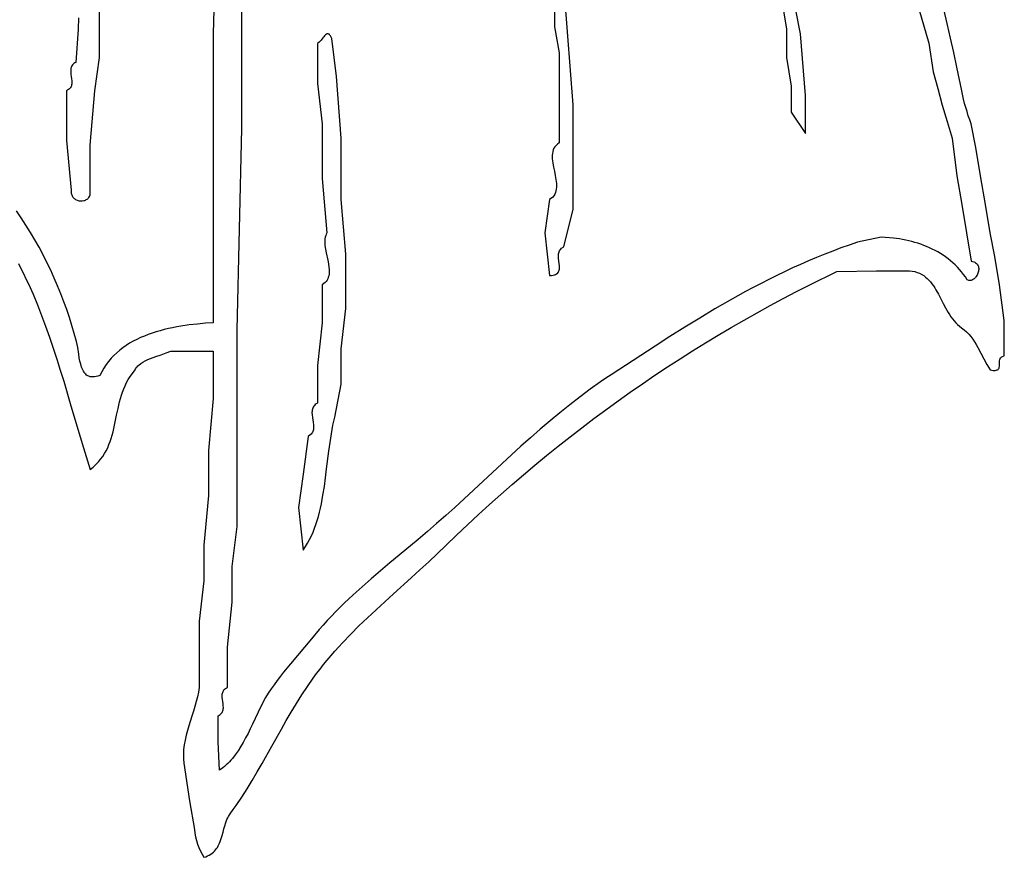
# Model space of a CAD drawing. Extents: x -38.8 to 24, y -17.1 to 3.4.
# Tile 17 of 29: x -32.8 to -30.8, y -2.9 to -1.1. Entities that reach past the tile are written whole.
import ezdxf

# ---------------------------------------------------------------- set-up
doc = ezdxf.new("R2010")
doc.units = 0

msp = doc.modelspace()

# ---------------------------------------------------------------- linework, layer by layer
at = {"color": 7, "linetype": 'CONTINUOUS'}
for p, q in [((-32.416435, -0.788553), (-32.426435, -1.168553)), ((-32.366435, -1.368553), (-32.366435, -1.003553)), ((-32.666435, -1.148553), (-32.666435, -1.078553)), ((-31.666435, -1.318553), (-31.686435, -1.068553)), ((-31.706435, -1.098553), (-31.706435, -1.153553)), ((-31.226435, -1.098553), (-31.216435, -1.158553)), ((-31.186435, -1.168553), (-31.196435, -1.118553)), ((-30.936951, -1.115451), (-30.915897, -1.188392)), ((-30.876988, -1.14683), (-30.884351, -1.11643)), ((-32.711262, -1.134301), (-32.711458, -1.15847)), ((-32.711458, -1.15847), (-32.716435, -1.228553)), ((-32.666435, -1.218553), (-32.666435, -1.148553)), ((-31.706435, -1.153553), (-31.696435, -1.208553)), ((-31.216435, -1.158553), (-31.216435, -1.218553)), ((-30.86988, -1.177318), (-30.876988, -1.14683)), ((-32.426435, -1.168553), (-32.426435, -1.473553)), ((-32.20081, -1.184107), (-32.202685, -1.186073)), ((-32.198935, -1.181834), (-32.20081, -1.184107)), ((-32.195185, -1.176893), (-32.198935, -1.181834)), ((-32.19331, -1.174488), (-32.195185, -1.176893)), ((-32.191435, -1.172303), (-32.19331, -1.174488)), ((-32.18956, -1.17047), (-32.191435, -1.172303)), ((-32.187685, -1.169119), (-32.18956, -1.17047)), ((-32.186747, -1.168667), (-32.187685, -1.169119)), ((-32.18581, -1.168385), (-32.186747, -1.168667)), ((-32.184872, -1.168289), (-32.18581, -1.168385)), ((-32.183935, -1.168397), (-32.184872, -1.168289)), ((-32.182997, -1.168724), (-32.183935, -1.168397)), ((-32.18206, -1.169288), (-32.182997, -1.168724)), ((-32.181122, -1.170104), (-32.18206, -1.169288)), ((-32.180185, -1.17119), (-32.181122, -1.170104)), ((-32.179247, -1.172561), (-32.180185, -1.17119)), ((-32.17831, -1.174234), (-32.179247, -1.172561)), ((-32.176435, -1.178553), (-32.17831, -1.174234)), ((-32.166435, -1.258553), (-32.176435, -1.178553)), ((-32.176435, -1.178553), (-32.176435, -1.178553)), ((-31.176435, -1.298553), (-31.186435, -1.168553)), ((-30.863029, -1.207893), (-30.86988, -1.177318)), ((-32.202685, -1.186073), (-32.206435, -1.188553)), ((-32.206435, -1.188553), (-32.206435, -1.273553)), ((-30.915897, -1.188392), (-30.906435, -1.248553)), ((-32.676435, -1.288553), (-32.666435, -1.218553)), ((-31.696435, -1.208553), (-31.696435, -1.303553)), ((-31.216435, -1.218553), (-31.206435, -1.278553)), ((-30.856435, -1.238553), (-30.863029, -1.207893)), ((-32.727446, -1.243197), (-32.727591, -1.245271)), ((-32.727591, -1.245271), (-32.727503, -1.249575)), ((-32.727144, -1.241188), (-32.727446, -1.243197)), ((-32.726664, -1.239253), (-32.727144, -1.241188)), ((-32.725983, -1.237401), (-32.726664, -1.239253)), ((-32.725079, -1.235642), (-32.725983, -1.237401)), ((-32.72393, -1.233984), (-32.725079, -1.235642)), ((-32.722514, -1.232437), (-32.72393, -1.233984)), ((-32.720807, -1.23101), (-32.722514, -1.232437)), ((-32.718788, -1.229712), (-32.720807, -1.23101)), ((-32.716435, -1.228553), (-32.718788, -1.229712)), ((-30.846435, -1.288553), (-30.856435, -1.238553)), ((-32.727503, -1.249575), (-32.727058, -1.254027)), ((-32.727058, -1.254027), (-32.726435, -1.258553)), ((-32.726435, -1.258553), (-32.725812, -1.263079)), ((-32.725812, -1.263079), (-32.725367, -1.267531)), ((-32.725367, -1.267531), (-32.725279, -1.271835)), ((-32.156435, -1.388553), (-32.166435, -1.258553)), ((-30.906435, -1.248553), (-30.897022, -1.283716)), ((-32.732063, -1.286096), (-32.736435, -1.288553)), ((-32.736435, -1.288553), (-32.736435, -1.393553)), ((-32.730356, -1.284669), (-32.732063, -1.286096)), ((-32.72894, -1.283122), (-32.730356, -1.284669)), ((-32.727791, -1.281464), (-32.72894, -1.283122)), ((-32.726887, -1.279705), (-32.727791, -1.281464)), ((-32.726206, -1.277853), (-32.726887, -1.279705)), ((-32.725726, -1.275918), (-32.726206, -1.277853)), ((-32.725424, -1.273909), (-32.725726, -1.275918)), ((-32.725279, -1.271835), (-32.725424, -1.273909)), ((-32.686435, -1.403553), (-32.676435, -1.288553)), ((-32.206435, -1.273553), (-32.196435, -1.358553)), ((-31.206435, -1.278553), (-31.206435, -1.333553)), ((-30.897022, -1.283716), (-30.887321, -1.318813)), ((-30.842447, -1.306327), (-30.846435, -1.288553)), ((-31.696435, -1.303553), (-31.696435, -1.398553)), ((-31.176435, -1.378553), (-31.176435, -1.298553)), ((-30.840198, -1.315154), (-30.842447, -1.306327)), ((-31.666435, -1.538553), (-31.666435, -1.318553)), ((-30.887321, -1.318813), (-30.877222, -1.353794)), ((-30.83778, -1.323935), (-30.840198, -1.315154)), ((-30.835193, -1.332669), (-30.83778, -1.323935)), ((-31.206435, -1.333553), (-31.176435, -1.378553)), ((-30.83244, -1.341352), (-30.835193, -1.332669)), ((-30.82952, -1.349981), (-30.83244, -1.341352)), ((-30.826435, -1.358553), (-30.82952, -1.349981)), ((-32.376435, -1.793553), (-32.366435, -1.368553)), ((-32.196435, -1.358553), (-32.196435, -1.473553)), ((-30.877222, -1.353794), (-30.866612, -1.388609)), ((-30.816435, -1.408553), (-30.826435, -1.358553)), ((-32.156435, -1.518553), (-32.156435, -1.388553)), ((-30.866612, -1.388609), (-30.856435, -1.468553)), ((-32.736435, -1.393553), (-32.726435, -1.498553)), ((-32.686435, -1.508553), (-32.686435, -1.403553)), ((-31.7088, -1.413475), (-31.709892, -1.417032)), ((-31.707298, -1.410089), (-31.7088, -1.413475)), ((-31.705348, -1.406888), (-31.707298, -1.410089)), ((-31.702912, -1.403888), (-31.705348, -1.406888)), ((-31.699953, -1.401104), (-31.702912, -1.403888)), ((-31.696435, -1.398553), (-31.699953, -1.401104)), ((-30.806435, -1.468553), (-30.816435, -1.408553)), ((-31.710993, -1.424594), (-31.711076, -1.428568)), ((-31.711076, -1.428568), (-31.710899, -1.432651)), ((-31.71061, -1.420744), (-31.710993, -1.424594)), ((-31.710899, -1.432651), (-31.710497, -1.436826)), ((-31.709892, -1.417032), (-31.71061, -1.420744)), ((-31.710497, -1.436826), (-31.709909, -1.441079)), ((-31.709909, -1.441079), (-31.708321, -1.449754)), ((-31.708321, -1.449754), (-31.706435, -1.458553)), ((-32.426435, -1.473553), (-32.426435, -1.778553)), ((-32.196435, -1.473553), (-32.186435, -1.588553)), ((-31.706435, -1.458553), (-31.704549, -1.467352)), ((-31.704549, -1.467352), (-31.702961, -1.476027)), ((-30.856435, -1.468553), (-30.846435, -1.528553)), ((-30.796435, -1.528553), (-30.806435, -1.468553)), ((-31.70226, -1.496362), (-31.702978, -1.500074)), ((-31.702961, -1.476027), (-31.702373, -1.48028)), ((-31.702373, -1.48028), (-31.701971, -1.484455)), ((-31.701877, -1.492512), (-31.70226, -1.496362)), ((-31.701971, -1.484455), (-31.701794, -1.488538)), ((-31.701794, -1.488538), (-31.701877, -1.492512)), ((-32.726663, -1.500803), (-32.726667, -1.502946)), ((-32.726667, -1.502946), (-32.726462, -1.50498)), ((-32.726435, -1.498553), (-32.726663, -1.500803)), ((-32.726462, -1.50498), (-32.726058, -1.506904)), ((-32.726058, -1.506904), (-32.72547, -1.508715)), ((-32.72547, -1.508715), (-32.724711, -1.510413)), ((-32.724711, -1.510413), (-32.723791, -1.511994)), ((-32.723791, -1.511994), (-32.722726, -1.513458)), ((-32.722726, -1.513458), (-32.721527, -1.514802)), ((-32.721527, -1.514802), (-32.720207, -1.516025)), ((-32.720207, -1.516025), (-32.718779, -1.517125)), ((-32.718779, -1.517125), (-32.717255, -1.518099)), ((-32.693069, -1.517605), (-32.691648, -1.516487)), ((-32.691648, -1.516487), (-32.690336, -1.515216)), ((-32.690336, -1.515216), (-32.689146, -1.513788)), ((-32.689146, -1.513788), (-32.688091, -1.512203)), ((-32.688091, -1.512203), (-32.686435, -1.508553)), ((-31.709958, -1.513218), (-31.716435, -1.518553)), ((-31.707522, -1.510218), (-31.709958, -1.513218)), ((-31.705572, -1.507017), (-31.707522, -1.510218)), ((-31.70407, -1.503631), (-31.705572, -1.507017)), ((-31.702978, -1.500074), (-31.70407, -1.503631)), ((-32.717255, -1.518099), (-32.713973, -1.519666)), ((-32.713973, -1.519666), (-32.710463, -1.520712)), ((-32.710463, -1.520712), (-32.706827, -1.521221)), ((-32.706827, -1.521221), (-32.703168, -1.521179)), ((-32.703168, -1.521179), (-32.699587, -1.520572)), ((-32.699587, -1.520572), (-32.697858, -1.520052)), ((-32.697858, -1.520052), (-32.696186, -1.519386)), ((-32.696186, -1.519386), (-32.694586, -1.518571)), ((-32.694586, -1.518571), (-32.693069, -1.517605)), ((-32.146435, -1.633553), (-32.156435, -1.518553)), ((-31.716435, -1.518553), (-31.726435, -1.588553)), ((-30.846435, -1.528553), (-30.836435, -1.588553)), ((-30.786435, -1.588553), (-30.796435, -1.528553)), ((-32.832026, -1.557299), (-32.842287, -1.542475)), ((-32.822103, -1.572397), (-32.832026, -1.557299)), ((-31.686435, -1.618553), (-31.666435, -1.538553)), ((-32.812521, -1.587749), (-32.822103, -1.572397)), ((-32.803281, -1.603335), (-32.812521, -1.587749)), ((-32.190062, -1.597751), (-32.190656, -1.601072)), ((-32.189178, -1.594551), (-32.190062, -1.597751)), ((-32.187978, -1.591481), (-32.189178, -1.594551)), ((-32.186435, -1.588553), (-32.187978, -1.591481)), ((-31.726435, -1.588553), (-31.716435, -1.678553)), ((-31.016399, -1.59755), (-31.066435, -1.608553)), ((-30.990591, -1.599575), (-31.016399, -1.59755)), ((-30.977612, -1.601439), (-30.990591, -1.599575)), ((-30.836435, -1.588553), (-30.826435, -1.648553)), ((-30.776435, -1.638553), (-30.786435, -1.588553)), ((-32.794385, -1.619136), (-32.803281, -1.603335)), ((-32.785836, -1.635131), (-32.794385, -1.619136)), ((-32.190987, -1.604502), (-32.191081, -1.60803)), ((-32.191081, -1.60803), (-32.190964, -1.611646)), ((-32.190656, -1.601072), (-32.190987, -1.604502)), ((-32.190964, -1.611646), (-32.190663, -1.615337)), ((-32.190663, -1.615337), (-32.189611, -1.622907)), ((-31.693, -1.622916), (-31.691192, -1.62128)), ((-31.691192, -1.62128), (-31.686435, -1.618553)), ((-31.101259, -1.620584), (-31.118528, -1.627011)), ((-31.083896, -1.614428), (-31.101259, -1.620584)), ((-31.066435, -1.608553), (-31.083896, -1.614428)), ((-30.971131, -1.602593), (-30.977612, -1.601439)), ((-30.964666, -1.603899), (-30.971131, -1.602593)), ((-30.958225, -1.60536), (-30.964666, -1.603899)), ((-30.951816, -1.606977), (-30.958225, -1.60536)), ((-30.945448, -1.608754), (-30.951816, -1.606977)), ((-30.939127, -1.610693), (-30.945448, -1.608754)), ((-30.932861, -1.612797), (-30.939127, -1.610693)), ((-30.92666, -1.615069), (-30.932861, -1.612797)), ((-30.920529, -1.61751), (-30.92666, -1.615069)), ((-30.914479, -1.620125), (-30.920529, -1.61751)), ((-30.908515, -1.622914), (-30.914479, -1.620125)), ((-32.777637, -1.651301), (-32.785836, -1.635131)), ((-32.189611, -1.622907), (-32.188137, -1.630651)), ((-32.188137, -1.630651), (-32.184762, -1.646317)), ((-32.146435, -1.748553), (-32.146435, -1.633553)), ((-31.697763, -1.638038), (-31.697723, -1.635592)), ((-31.697466, -1.643078), (-31.697763, -1.638038)), ((-31.697723, -1.635592), (-31.697519, -1.633215)), ((-31.697519, -1.633215), (-31.69712, -1.630924)), ((-31.69712, -1.630924), (-31.696499, -1.628733)), ((-31.696499, -1.628733), (-31.695624, -1.626658)), ((-31.695624, -1.626658), (-31.694468, -1.624714)), ((-31.694468, -1.624714), (-31.693, -1.622916)), ((-31.152788, -1.640643), (-31.169783, -1.647827)), ((-31.135704, -1.633701), (-31.152788, -1.640643)), ((-31.118528, -1.627011), (-31.135704, -1.633701)), ((-30.902646, -1.625882), (-30.908515, -1.622914)), ((-30.896881, -1.62903), (-30.902646, -1.625882)), ((-30.891226, -1.632362), (-30.896881, -1.62903)), ((-30.88569, -1.63588), (-30.891226, -1.632362)), ((-30.880281, -1.639586), (-30.88569, -1.63588)), ((-30.875006, -1.643484), (-30.880281, -1.639586)), ((-30.766435, -1.698553), (-30.776435, -1.638553)), ((-32.837976, -1.653596), (-32.832496, -1.66414)), ((-32.769788, -1.667627), (-32.777637, -1.651301)), ((-32.184762, -1.646317), (-32.183282, -1.654064)), ((-32.183282, -1.654064), (-32.182221, -1.661637)), ((-32.182221, -1.661637), (-32.181913, -1.665332)), ((-31.696189, -1.653324), (-31.697466, -1.643078)), ((-31.695679, -1.658284), (-31.696189, -1.653324)), ((-31.695736, -1.665178), (-31.695568, -1.662973)), ((-31.695568, -1.662973), (-31.695679, -1.658284)), ((-31.203513, -1.662886), (-31.220251, -1.670741)), ((-31.186691, -1.655245), (-31.203513, -1.662886)), ((-31.169783, -1.647827), (-31.186691, -1.655245)), ((-30.869874, -1.647575), (-30.875006, -1.643484)), ((-30.864892, -1.651863), (-30.869874, -1.647575)), ((-30.860068, -1.656349), (-30.864892, -1.651863)), ((-30.85541, -1.661038), (-30.860068, -1.656349)), ((-30.850926, -1.665931), (-30.85541, -1.661038)), ((-30.826435, -1.648553), (-30.823597, -1.649104)), ((-30.823597, -1.649104), (-30.821072, -1.649875)), ((-30.821072, -1.649875), (-30.818848, -1.65085)), ((-30.818848, -1.65085), (-30.816913, -1.652011)), ((-30.816913, -1.652011), (-30.815257, -1.653339)), ((-30.815257, -1.653339), (-30.813868, -1.654817)), ((-30.813868, -1.654817), (-30.812735, -1.656427)), ((-30.812735, -1.656427), (-30.811847, -1.658152)), ((-30.811847, -1.658152), (-30.811193, -1.659973)), ((-30.811193, -1.659973), (-30.810762, -1.661872)), ((-30.810762, -1.661872), (-30.810541, -1.663833)), ((-32.832496, -1.66414), (-32.827158, -1.674785)), ((-32.827158, -1.674785), (-32.821955, -1.685525)), ((-32.762293, -1.684087), (-32.769788, -1.667627)), ((-32.183656, -1.682445), (-32.184844, -1.685519)), ((-32.182782, -1.67924), (-32.183656, -1.682445)), ((-32.182198, -1.675915), (-32.182782, -1.67924)), ((-32.181875, -1.672481), (-32.182198, -1.675915)), ((-32.181913, -1.665332), (-32.18179, -1.66895)), ((-32.18179, -1.66895), (-32.181875, -1.672481)), ((-31.716435, -1.678553), (-31.712586, -1.678441)), ((-31.712586, -1.678441), (-31.709219, -1.678063)), ((-31.709219, -1.678063), (-31.706304, -1.677433)), ((-31.706304, -1.677433), (-31.703812, -1.676567)), ((-31.703812, -1.676567), (-31.701713, -1.67548)), ((-31.701713, -1.67548), (-31.699978, -1.674188)), ((-31.699978, -1.674188), (-31.698578, -1.672705)), ((-31.698578, -1.672705), (-31.697483, -1.671047)), ((-31.697483, -1.671047), (-31.696664, -1.66923)), ((-31.696664, -1.66923), (-31.696091, -1.667268)), ((-31.696091, -1.667268), (-31.695736, -1.665178)), ((-31.236908, -1.6788), (-31.253485, -1.687055)), ((-31.220251, -1.670741), (-31.236908, -1.6788)), ((-31.166962, -1.69818), (-31.110315, -1.670418)), ((-31.110315, -1.670418), (-31.026435, -1.668553)), ((-31.026435, -1.668553), (-30.956435, -1.668553)), ((-30.956435, -1.668553), (-30.950633, -1.669332)), ((-30.950633, -1.669332), (-30.945196, -1.670526)), ((-30.945196, -1.670526), (-30.940104, -1.672111)), ((-30.940104, -1.672111), (-30.935335, -1.674066)), ((-30.935335, -1.674066), (-30.930867, -1.676368)), ((-30.930867, -1.676368), (-30.926681, -1.678996)), ((-30.926681, -1.678996), (-30.922753, -1.681927)), ((-30.922753, -1.681927), (-30.919064, -1.68514)), ((-30.846624, -1.671031), (-30.850926, -1.665931)), ((-30.842512, -1.676341), (-30.846624, -1.671031)), ((-30.838597, -1.681863), (-30.842512, -1.676341)), ((-30.834888, -1.687599), (-30.838597, -1.681863)), ((-30.817496, -1.682882), (-30.818861, -1.68434)), ((-30.816219, -1.681289), (-30.817496, -1.682882)), ((-30.813975, -1.677772), (-30.816219, -1.681289)), ((-30.812218, -1.673929), (-30.813975, -1.677772)), ((-30.811549, -1.67193), (-30.812218, -1.673929)), ((-30.811036, -1.669903), (-30.811549, -1.67193)), ((-30.81069, -1.667866), (-30.811036, -1.669903)), ((-30.810521, -1.665837), (-30.81069, -1.667866)), ((-30.810541, -1.663833), (-30.810521, -1.665837)), ((-32.821955, -1.685525), (-32.816884, -1.696357)), ((-32.816884, -1.696357), (-32.807114, -1.718277)), ((-32.755152, -1.700663), (-32.762293, -1.684087)), ((-32.74837, -1.717334), (-32.755152, -1.700663)), ((-32.190564, -1.693851), (-32.196435, -1.698553)), ((-32.196435, -1.698553), (-32.196435, -1.778553)), ((-32.188272, -1.691233), (-32.190564, -1.693851)), ((-32.186375, -1.688452), (-32.188272, -1.691233)), ((-32.184844, -1.685519), (-32.186375, -1.688452)), ((-31.286407, -1.704109), (-31.302756, -1.71289)), ((-31.269984, -1.695494), (-31.286407, -1.704109)), ((-31.253485, -1.687055), (-31.269984, -1.695494)), ((-31.19507, -1.712517), (-31.166962, -1.69818)), ((-30.919064, -1.68514), (-30.915593, -1.688611)), ((-30.915593, -1.688611), (-30.912316, -1.69232)), ((-30.912316, -1.69232), (-30.909215, -1.696243)), ((-30.909215, -1.696243), (-30.906267, -1.70036)), ((-30.906267, -1.70036), (-30.903451, -1.704647)), ((-30.831606, -1.68902), (-30.834888, -1.687599)), ((-30.829939, -1.68928), (-30.831606, -1.68902)), ((-30.828272, -1.689263), (-30.829939, -1.68928)), ((-30.826614, -1.688986), (-30.828272, -1.689263)), ((-30.824977, -1.688469), (-30.826614, -1.688986)), ((-30.823372, -1.687727), (-30.824977, -1.688469)), ((-30.82181, -1.68678), (-30.823372, -1.687727)), ((-30.820303, -1.685645), (-30.82181, -1.68678)), ((-30.818861, -1.68434), (-30.820303, -1.685645)), ((-30.756435, -1.773553), (-30.766435, -1.698553)), ((-32.807114, -1.718277), (-32.797808, -1.74051)), ((-32.741946, -1.734081), (-32.74837, -1.717334)), ((-31.319033, -1.721828), (-31.33524, -1.730912)), ((-31.302756, -1.71289), (-31.319033, -1.721828)), ((-31.223031, -1.727153), (-31.19507, -1.712517)), ((-30.903451, -1.704647), (-30.900746, -1.709082)), ((-30.900746, -1.709082), (-30.895584, -1.718311)), ((-30.895584, -1.718311), (-30.890611, -1.727869)), ((-32.797808, -1.74051), (-32.788927, -1.763023)), ((-32.735885, -1.750883), (-32.741946, -1.734081)), ((-31.33524, -1.730912), (-31.367449, -1.749483)), ((-31.278501, -1.757317), (-31.250842, -1.742088)), ((-31.250842, -1.742088), (-31.223031, -1.727153)), ((-30.890611, -1.727869), (-30.885658, -1.737579)), ((-30.885658, -1.737579), (-30.880555, -1.747264)), ((-32.788927, -1.763023), (-32.780429, -1.785781)), ((-32.730187, -1.767722), (-32.735885, -1.750883)), ((-32.156435, -1.833553), (-32.146435, -1.748553)), ((-31.367449, -1.749483), (-31.3994, -1.768526)), ((-31.306005, -1.77284), (-31.278501, -1.757317)), ((-30.880555, -1.747264), (-30.875131, -1.756747)), ((-30.875131, -1.756747), (-30.872247, -1.761358)), ((-30.872247, -1.761358), (-30.869219, -1.765853)), ((-30.869219, -1.765853), (-30.866026, -1.770208)), ((-32.780429, -1.785781), (-32.772275, -1.80875)), ((-32.724856, -1.784577), (-32.730187, -1.767722)), ((-32.719892, -1.801428), (-32.724856, -1.784577)), ((-32.503729, -1.787376), (-32.512503, -1.789075)), ((-32.494944, -1.785847), (-32.503729, -1.787376)), ((-32.477413, -1.783261), (-32.494944, -1.785847)), ((-32.460055, -1.781236), (-32.477413, -1.783261)), ((-32.443014, -1.779693), (-32.460055, -1.781236)), ((-32.426435, -1.778553), (-32.443014, -1.779693)), ((-32.196435, -1.778553), (-32.206435, -1.868553)), ((-31.3994, -1.768526), (-31.431108, -1.787965)), ((-31.333351, -1.788654), (-31.306005, -1.77284)), ((-30.866026, -1.770208), (-30.862647, -1.774402)), ((-30.862647, -1.774402), (-30.85906, -1.778414)), ((-30.85906, -1.778414), (-30.855246, -1.78222)), ((-30.855246, -1.78222), (-30.846846, -1.789129)), ((-30.756435, -1.848553), (-30.756435, -1.773553)), ((-32.715299, -1.818255), (-32.719892, -1.801428)), ((-32.57208, -1.806575), (-32.580111, -1.809995)), ((-32.563892, -1.803405), (-32.57208, -1.806575)), ((-32.555567, -1.800474), (-32.563892, -1.803405)), ((-32.547122, -1.797774), (-32.555567, -1.800474)), ((-32.538574, -1.795294), (-32.547122, -1.797774)), ((-32.529944, -1.793025), (-32.538574, -1.795294)), ((-32.521247, -1.790955), (-32.529944, -1.793025)), ((-32.512503, -1.789075), (-32.521247, -1.790955)), ((-32.376435, -2.208553), (-32.376435, -1.793553)), ((-31.462588, -1.807723), (-31.493855, -1.827723)), ((-31.431108, -1.787965), (-31.462588, -1.807723)), ((-31.387562, -1.821144), (-31.360538, -1.804756)), ((-31.360538, -1.804756), (-31.333351, -1.788654)), ((-30.846846, -1.789129), (-30.841394, -1.793356)), ((-30.841394, -1.793356), (-30.836344, -1.797922)), ((-30.836344, -1.797922), (-30.831658, -1.802793)), ((-30.831658, -1.802793), (-30.827298, -1.807935)), ((-30.827298, -1.807935), (-30.823225, -1.813313)), ((-32.772275, -1.80875), (-32.764425, -1.831895)), ((-32.712667, -1.831106), (-32.715299, -1.818255)), ((-32.610309, -1.826373), (-32.617287, -1.831192)), ((-32.603085, -1.821854), (-32.610309, -1.826373)), ((-32.595631, -1.817624), (-32.603085, -1.821854)), ((-32.587967, -1.813674), (-32.595631, -1.817624)), ((-32.580111, -1.809995), (-32.587967, -1.813674)), ((-31.493855, -1.827723), (-31.586531, -1.888408)), ((-31.41442, -1.837816), (-31.387562, -1.821144)), ((-30.823225, -1.813313), (-30.8194, -1.818894)), ((-30.8194, -1.818894), (-30.815786, -1.824642)), ((-30.815786, -1.824642), (-30.812344, -1.830524)), ((-32.764425, -1.831895), (-32.756838, -1.855182)), ((-32.710484, -1.845223), (-32.712667, -1.831106)), ((-32.709333, -1.852383), (-32.710484, -1.845223)), ((-32.636558, -1.847546), (-32.642367, -1.853663)), ((-32.63043, -1.841768), (-32.636558, -1.847546)), ((-32.624, -1.83632), (-32.63043, -1.841768)), ((-32.617287, -1.831192), (-32.624, -1.83632)), ((-32.553685, -1.851881), (-32.547954, -1.849861)), ((-32.547954, -1.849861), (-32.536598, -1.846064)), ((-32.536598, -1.846064), (-32.5259, -1.842355)), ((-32.5259, -1.842355), (-32.516485, -1.838449)), ((-32.516485, -1.838449), (-32.426435, -1.838553)), ((-32.426435, -1.838553), (-32.426435, -1.938553)), ((-32.156435, -1.908553), (-32.156435, -1.833553)), ((-31.441111, -1.854769), (-31.41442, -1.837816)), ((-30.812344, -1.830524), (-30.805822, -1.842553)), ((-30.805822, -1.842553), (-30.799526, -1.854705)), ((-30.761791, -1.850584), (-30.760288, -1.849773)), ((-30.760288, -1.849773), (-30.756435, -1.848553)), ((-32.756838, -1.855182), (-32.749474, -1.878576)), ((-32.708021, -1.859412), (-32.709333, -1.852383)), ((-32.706456, -1.866161), (-32.708021, -1.859412)), ((-32.704549, -1.872481), (-32.706456, -1.866161)), ((-32.652955, -1.866956), (-32.657697, -1.874151)), ((-32.647839, -1.86013), (-32.652955, -1.866956)), ((-32.642367, -1.853663), (-32.647839, -1.86013)), ((-32.587516, -1.871577), (-32.585781, -1.869704)), ((-32.585781, -1.869704), (-32.583901, -1.86792)), ((-32.583901, -1.86792), (-32.57975, -1.864603)), ((-32.57975, -1.864603), (-32.575142, -1.861591)), ((-32.575142, -1.861591), (-32.570153, -1.858848)), ((-32.570153, -1.858848), (-32.564862, -1.856338)), ((-32.564862, -1.856338), (-32.559347, -1.854028)), ((-32.559347, -1.854028), (-32.553685, -1.851881)), ((-32.206435, -1.868553), (-32.206435, -1.948553)), ((-31.467632, -1.872001), (-31.441111, -1.854769)), ((-30.799526, -1.854705), (-30.793151, -1.866707)), ((-30.793151, -1.866707), (-30.786389, -1.878285)), ((-30.766952, -1.872991), (-30.766551, -1.870444)), ((-30.766632, -1.861821), (-30.766488, -1.85893)), ((-30.766484, -1.867672), (-30.766632, -1.861821)), ((-30.766551, -1.870444), (-30.766484, -1.867672)), ((-30.766488, -1.85893), (-30.765962, -1.856186)), ((-30.765962, -1.856186), (-30.765499, -1.854899)), ((-30.765499, -1.854899), (-30.764872, -1.853683)), ((-30.764872, -1.853683), (-30.76406, -1.852551)), ((-30.76406, -1.852551), (-30.763041, -1.851514)), ((-30.763041, -1.851514), (-30.761791, -1.850584)), ((-32.749474, -1.878576), (-32.742293, -1.902044)), ((-32.703437, -1.875433), (-32.704549, -1.872481)), ((-32.702206, -1.878222), (-32.703437, -1.875433)), ((-32.700843, -1.88083), (-32.702206, -1.878222)), ((-32.699338, -1.883236), (-32.700843, -1.88083)), ((-32.697678, -1.885424), (-32.699338, -1.883236)), ((-32.695853, -1.887374), (-32.697678, -1.885424)), ((-32.693851, -1.889067), (-32.695853, -1.887374)), ((-32.69166, -1.890485), (-32.693851, -1.889067)), ((-32.68927, -1.891609), (-32.69166, -1.890485)), ((-32.686669, -1.892421), (-32.68927, -1.891609)), ((-32.670095, -1.891144), (-32.673923, -1.892173)), ((-32.665988, -1.88969), (-32.670095, -1.891144)), ((-32.657697, -1.874151), (-32.665988, -1.88969)), ((-32.60209, -1.892208), (-32.592829, -1.880053)), ((-32.592829, -1.880053), (-32.591765, -1.877778)), ((-32.591765, -1.877778), (-32.590518, -1.87561)), ((-32.590518, -1.87561), (-32.589099, -1.873544)), ((-32.589099, -1.873544), (-32.587516, -1.871577)), ((-31.586531, -1.888408), (-31.597679, -1.895874)), ((-31.520152, -1.907292), (-31.49398, -1.88951)), ((-31.49398, -1.88951), (-31.467632, -1.872001)), ((-30.786389, -1.878285), (-30.78312, -1.878776)), ((-30.78312, -1.878776), (-30.780226, -1.879058)), ((-30.780226, -1.879058), (-30.777683, -1.879144)), ((-30.777683, -1.879144), (-30.775471, -1.879045)), ((-30.775471, -1.879045), (-30.773566, -1.878772)), ((-30.773566, -1.878772), (-30.771945, -1.878338)), ((-30.771945, -1.878338), (-30.770588, -1.877754)), ((-30.770588, -1.877754), (-30.76947, -1.877031)), ((-30.76947, -1.877031), (-30.76857, -1.876182)), ((-30.76857, -1.876182), (-30.767865, -1.875217)), ((-30.767865, -1.875217), (-30.767333, -1.87415)), ((-30.767333, -1.87415), (-30.766952, -1.872991)), ((-32.742293, -1.902044), (-32.72832, -1.949063)), ((-32.683845, -1.892902), (-32.686669, -1.892421)), ((-32.680787, -1.893034), (-32.683845, -1.892902)), ((-32.677483, -1.892797), (-32.680787, -1.893034)), ((-32.673923, -1.892173), (-32.677483, -1.892797)), ((-32.615623, -1.918182), (-32.612776, -1.911512)), ((-32.612776, -1.911512), (-32.609595, -1.904952)), ((-32.609595, -1.904952), (-32.606044, -1.898513)), ((-32.606044, -1.898513), (-32.60209, -1.892208)), ((-32.16992, -1.977689), (-32.156435, -1.908553)), ((-31.608746, -1.903477), (-31.630645, -1.919077)), ((-31.597679, -1.895874), (-31.608746, -1.903477)), ((-31.546146, -1.925347), (-31.520152, -1.907292)), ((-32.622506, -1.938718), (-32.620453, -1.931797)), ((-32.620453, -1.931797), (-32.61817, -1.924948)), ((-32.61817, -1.924948), (-32.615623, -1.918182)), ((-31.630645, -1.919077), (-31.652249, -1.935163)), ((-31.57196, -1.943671), (-31.546146, -1.925347)), ((-32.72832, -1.949063), (-32.714597, -1.995962)), ((-32.627638, -1.959778), (-32.624365, -1.945696)), ((-32.624365, -1.945696), (-32.622506, -1.938718)), ((-32.426435, -1.938553), (-32.436435, -2.048553)), ((-32.212974, -1.953184), (-32.214477, -1.955007)), ((-32.211149, -1.951493), (-32.212974, -1.953184)), ((-32.208977, -1.949946), (-32.211149, -1.951493)), ((-32.206435, -1.948553), (-32.208977, -1.949946)), ((-31.673582, -1.951691), (-31.694665, -1.968618)), ((-31.652249, -1.935163), (-31.673582, -1.951691)), ((-31.597591, -1.962262), (-31.57196, -1.943671)), ((-32.633381, -1.988082), (-32.63055, -1.97394)), ((-32.63055, -1.97394), (-32.627638, -1.959778)), ((-32.218035, -1.965766), (-32.218128, -1.968173)), ((-32.218128, -1.968173), (-32.217894, -1.973163)), ((-32.217769, -1.963429), (-32.218035, -1.965766)), ((-32.217894, -1.973163), (-32.217263, -1.978317)), ((-32.217305, -1.961175), (-32.217769, -1.963429)), ((-32.216618, -1.959013), (-32.217305, -1.961175)), ((-32.215683, -1.956954), (-32.216618, -1.959013)), ((-32.214477, -1.955007), (-32.215683, -1.956954)), ((-31.694665, -1.968618), (-31.715521, -1.985899)), ((-31.623035, -1.981118), (-31.597591, -1.962262)), ((-32.636411, -2.002102), (-32.633381, -1.988082)), ((-32.217263, -1.978317), (-32.216435, -1.983553)), ((-32.216435, -1.983553), (-32.215607, -1.988789)), ((-32.215607, -1.988789), (-32.214976, -1.993943)), ((-32.214976, -1.993943), (-32.214742, -1.998933)), ((-32.175565, -2.004044), (-32.173839, -1.995146)), ((-32.173839, -1.995146), (-32.16992, -1.977689)), ((-31.715521, -1.985899), (-31.736173, -2.00349)), ((-31.648292, -2.000236), (-31.623035, -1.981118)), ((-32.714597, -1.995962), (-32.700803, -2.042468)), ((-32.641937, -2.022682), (-32.639918, -2.015899)), ((-32.639918, -2.015899), (-32.638087, -2.009035)), ((-32.638087, -2.009035), (-32.636411, -2.002102)), ((-32.221721, -2.015613), (-32.226435, -2.018553)), ((-32.219896, -2.013922), (-32.221721, -2.015613)), ((-32.218393, -2.012099), (-32.219896, -2.013922)), ((-32.217187, -2.010152), (-32.218393, -2.012099)), ((-32.216252, -2.008093), (-32.217187, -2.010152)), ((-32.215565, -2.005931), (-32.216252, -2.008093)), ((-32.215101, -2.003677), (-32.215565, -2.005931)), ((-32.214835, -2.00134), (-32.215101, -2.003677)), ((-32.214742, -1.998933), (-32.214835, -2.00134)), ((-32.180011, -2.031277), (-32.177157, -2.013039)), ((-32.177157, -2.013039), (-32.175565, -2.004044)), ((-31.736173, -2.00349), (-31.756642, -2.021346)), ((-31.673357, -2.019614), (-31.648292, -2.000236)), ((-32.64948, -2.042416), (-32.646684, -2.035953)), ((-32.646684, -2.035953), (-32.644181, -2.029371)), ((-32.644181, -2.029371), (-32.641937, -2.022682)), ((-32.226435, -2.018553), (-32.236435, -2.098553)), ((-32.182535, -2.049769), (-32.180011, -2.031277)), ((-31.756642, -2.021346), (-31.776951, -2.039425)), ((-31.698229, -2.03925), (-31.673357, -2.019614)), ((-32.700803, -2.042468), (-32.686617, -2.088306)), ((-32.659981, -2.060963), (-32.656094, -2.054934)), ((-32.656094, -2.054934), (-32.652605, -2.048747)), ((-32.652605, -2.048747), (-32.64948, -2.042416)), ((-32.436435, -2.048553), (-32.436435, -2.143553)), ((-32.187136, -2.087155), (-32.182535, -2.049769)), ((-31.797122, -2.05768), (-31.837142, -2.094547)), ((-31.776951, -2.039425), (-31.797122, -2.05768)), ((-31.722905, -2.059141), (-31.698229, -2.03925)), ((-32.680214, -2.083253), (-32.674384, -2.07798)), ((-32.674384, -2.07798), (-32.669091, -2.072499)), ((-32.669091, -2.072499), (-32.664302, -2.066822)), ((-32.664302, -2.066822), (-32.659981, -2.060963)), ((-31.747383, -2.079285), (-31.722905, -2.059141)), ((-32.686617, -2.088306), (-32.680214, -2.083253)), ((-32.236435, -2.098553), (-32.246435, -2.168553)), ((-32.189484, -2.105868), (-32.187136, -2.087155)), ((-31.837142, -2.094547), (-31.916515, -2.168466)), ((-31.771659, -2.09968), (-31.747383, -2.079285)), ((-32.192044, -2.124473), (-32.189484, -2.105868)), ((-31.819598, -2.141211), (-31.795732, -2.120323)), ((-31.795732, -2.120323), (-31.771659, -2.09968)), ((-32.194953, -2.142879), (-32.192044, -2.124473)), ((-32.436435, -2.143553), (-32.446435, -2.248553)), ((-32.200264, -2.169918), (-32.198345, -2.160996)), ((-32.198345, -2.160996), (-32.19658, -2.15198)), ((-32.19658, -2.15198), (-32.194953, -2.142879)), ((-31.843255, -2.162344), (-31.819598, -2.141211)), ((-32.246435, -2.168553), (-32.236435, -2.258553)), ((-32.204635, -2.187432), (-32.202355, -2.178734)), ((-32.202355, -2.178734), (-32.200264, -2.169918)), ((-31.916515, -2.168466), (-31.935573, -2.185771)), ((-31.866701, -2.183717), (-31.843255, -2.162344)), ((-32.209828, -2.20443), (-32.20712, -2.196001)), ((-32.20712, -2.196001), (-32.204635, -2.187432)), ((-31.954931, -2.20279), (-31.974522, -2.219587)), ((-31.935573, -2.185771), (-31.954931, -2.20279)), ((-31.889933, -2.205329), (-31.866701, -2.183717)), ((-32.386435, -2.293553), (-32.376435, -2.208553)), ((-32.219456, -2.228761), (-32.215979, -2.220821)), ((-32.215979, -2.220821), (-32.212776, -2.212707)), ((-32.212776, -2.212707), (-32.209828, -2.20443)), ((-31.974522, -2.219587), (-31.994277, -2.236225)), ((-31.912948, -2.227177), (-31.889933, -2.205329)), ((-32.231696, -2.251423), (-32.227297, -2.244074)), ((-32.227297, -2.244074), (-32.223223, -2.236516)), ((-32.223223, -2.236516), (-32.219456, -2.228761)), ((-31.994277, -2.236225), (-32.034009, -2.26927)), ((-31.935744, -2.249259), (-31.912948, -2.227177)), ((-32.446435, -2.248553), (-32.446435, -2.323553)), ((-32.236435, -2.258553), (-32.231696, -2.251423)), ((-31.97177, -2.2835), (-31.935744, -2.249259)), ((-32.053849, -2.285803), (-32.073582, -2.302426)), ((-32.034009, -2.26927), (-32.053849, -2.285803)), ((-31.99016, -2.300407), (-31.97177, -2.2835)), ((-32.386435, -2.368553), (-32.386435, -2.293553)), ((-32.073582, -2.302426), (-32.093139, -2.319201)), ((-32.008699, -2.317233), (-31.99016, -2.300407)), ((-32.446435, -2.323553), (-32.456435, -2.408553)), ((-32.093139, -2.319201), (-32.112452, -2.336192)), ((-32.045928, -2.350819), (-32.008699, -2.317233)), ((-32.112452, -2.336192), (-32.131454, -2.353461)), ((-32.396435, -2.463553), (-32.386435, -2.368553)), ((-32.131454, -2.353461), (-32.150075, -2.37107)), ((-32.082856, -2.384622), (-32.064467, -2.367671)), ((-32.064467, -2.367671), (-32.045928, -2.350819)), ((-32.168249, -2.389082), (-32.177147, -2.398258)), ((-32.159222, -2.380022), (-32.168249, -2.389082)), ((-32.150075, -2.37107), (-32.159222, -2.380022)), ((-32.101018, -2.401717), (-32.082856, -2.384622)), ((-32.456435, -2.408553), (-32.456435, -2.478553)), ((-32.185907, -2.407559), (-32.194521, -2.416991)), ((-32.177147, -2.398258), (-32.185907, -2.407559)), ((-32.118878, -2.419001), (-32.101018, -2.401717)), ((-32.20298, -2.426563), (-32.219402, -2.446158)), ((-32.194521, -2.416991), (-32.20298, -2.426563)), ((-32.136363, -2.436521), (-32.118878, -2.419001)), ((-32.219402, -2.446158), (-32.233997, -2.463866)), ((-32.153395, -2.454321), (-32.136363, -2.436521)), ((-32.396435, -2.548553), (-32.396435, -2.463553)), ((-32.233997, -2.463866), (-32.248822, -2.48142)), ((-32.177931, -2.481644), (-32.1699, -2.472446)), ((-32.1699, -2.472446), (-32.161718, -2.46334)), ((-32.161718, -2.46334), (-32.153395, -2.454321)), ((-32.456435, -2.478553), (-32.456435, -2.548553)), ((-32.248822, -2.48142), (-32.263577, -2.498916)), ((-32.193504, -2.500342), (-32.185803, -2.490941)), ((-32.185803, -2.490941), (-32.177931, -2.481644)), ((-32.263577, -2.498916), (-32.277964, -2.516448)), ((-32.208362, -2.519478), (-32.201027, -2.509852)), ((-32.201027, -2.509852), (-32.193504, -2.500342)), ((-32.291682, -2.534112), (-32.298198, -2.543022)), ((-32.284925, -2.525258), (-32.291682, -2.534112)), ((-32.277964, -2.516448), (-32.284925, -2.525258)), ((-32.239601, -2.564734), (-32.215499, -2.529224)), ((-32.215499, -2.529224), (-32.208362, -2.519478)), ((-32.456435, -2.548553), (-32.457941, -2.558515)), ((-32.405983, -2.557401), (-32.405079, -2.555642)), ((-32.405079, -2.555642), (-32.40393, -2.553984)), ((-32.40393, -2.553984), (-32.402514, -2.552437)), ((-32.402514, -2.552437), (-32.400807, -2.55101)), ((-32.400807, -2.55101), (-32.396435, -2.548553)), ((-32.304435, -2.552001), (-32.310355, -2.56106)), ((-32.298198, -2.543022), (-32.304435, -2.552001)), ((-32.459986, -2.568556), (-32.462469, -2.578661)), ((-32.457941, -2.558515), (-32.459986, -2.568556)), ((-32.407591, -2.565271), (-32.407446, -2.563197)), ((-32.407503, -2.569575), (-32.407591, -2.565271)), ((-32.407058, -2.574027), (-32.407503, -2.569575)), ((-32.407446, -2.563197), (-32.407144, -2.561188)), ((-32.407144, -2.561188), (-32.406664, -2.559253)), ((-32.406435, -2.578553), (-32.407058, -2.574027)), ((-32.406664, -2.559253), (-32.405983, -2.557401)), ((-32.315922, -2.570211), (-32.325845, -2.588836)), ((-32.310355, -2.56106), (-32.315922, -2.570211)), ((-32.250892, -2.582656), (-32.239601, -2.564734)), ((-32.465289, -2.588815), (-32.468344, -2.599003)), ((-32.462469, -2.578661), (-32.465289, -2.588815)), ((-32.406887, -2.599705), (-32.406206, -2.597853)), ((-32.405812, -2.583079), (-32.406435, -2.578553)), ((-32.406206, -2.597853), (-32.405726, -2.595918)), ((-32.405367, -2.587531), (-32.405812, -2.583079)), ((-32.405726, -2.595918), (-32.405424, -2.593909)), ((-32.405424, -2.593909), (-32.405279, -2.591835)), ((-32.405279, -2.591835), (-32.405367, -2.587531)), ((-32.325845, -2.588836), (-32.343586, -2.626522)), ((-32.261783, -2.600661), (-32.250892, -2.582656)), ((-32.471533, -2.609209), (-32.477907, -2.629614)), ((-32.468344, -2.599003), (-32.471533, -2.609209)), ((-32.416435, -2.608553), (-32.414082, -2.607394)), ((-32.416435, -2.663553), (-32.416435, -2.608553)), ((-32.414082, -2.607394), (-32.412063, -2.606096)), ((-32.412063, -2.606096), (-32.410356, -2.604669)), ((-32.410356, -2.604669), (-32.40894, -2.603122)), ((-32.40894, -2.603122), (-32.407791, -2.601464)), ((-32.407791, -2.601464), (-32.406887, -2.599705)), ((-32.282688, -2.636835), (-32.272355, -2.618728)), ((-32.272355, -2.618728), (-32.261783, -2.600661)), ((-32.480889, -2.639782), (-32.4836, -2.649906)), ((-32.477907, -2.629614), (-32.480889, -2.639782)), ((-32.348288, -2.636234), (-32.353134, -2.645906)), ((-32.343586, -2.626522), (-32.348288, -2.636234)), ((-32.302964, -2.673085), (-32.282688, -2.636835)), ((-32.485937, -2.659972), (-32.4878, -2.669964)), ((-32.4836, -2.649906), (-32.485937, -2.659972)), ((-32.358142, -2.655461), (-32.363328, -2.664822)), ((-32.353134, -2.645906), (-32.358142, -2.655461)), ((-32.489087, -2.679866), (-32.489483, -2.684779)), ((-32.488522, -2.674927), (-32.489087, -2.679866)), ((-32.4878, -2.669964), (-32.488522, -2.674927)), ((-32.413435, -2.72342), (-32.416435, -2.663553)), ((-32.368712, -2.673911), (-32.374311, -2.682652)), ((-32.363328, -2.664822), (-32.368712, -2.673911)), ((-32.323254, -2.709242), (-32.302964, -2.673085)), ((-32.489696, -2.689663), (-32.489716, -2.694518)), ((-32.489716, -2.694518), (-32.489527, -2.69934)), ((-32.489483, -2.684779), (-32.489696, -2.689663)), ((-32.489527, -2.69934), (-32.488478, -2.708882)), ((-32.386227, -2.698774), (-32.389368, -2.702466)), ((-32.380143, -2.690965), (-32.386227, -2.698774)), ((-32.374311, -2.682652), (-32.380143, -2.690965)), ((-32.488478, -2.708882), (-32.476435, -2.788553)), ((-32.406166, -2.718402), (-32.413435, -2.72342)), ((-32.402654, -2.715583), (-32.406166, -2.718402)), ((-32.39922, -2.71257), (-32.402654, -2.715583)), ((-32.395863, -2.709373), (-32.39922, -2.71257)), ((-32.39258, -2.706002), (-32.395863, -2.709373)), ((-32.389368, -2.702466), (-32.39258, -2.706002)), ((-32.333606, -2.727231), (-32.323254, -2.709242)), ((-32.344204, -2.745133), (-32.333606, -2.727231)), ((-32.366459, -2.780589), (-32.355128, -2.762926)), ((-32.355128, -2.762926), (-32.344204, -2.745133)), ((-32.378278, -2.7981), (-32.366459, -2.780589)), ((-32.476435, -2.788553), (-32.466435, -2.848553)), ((-32.384395, -2.806792), (-32.378278, -2.7981)), ((-32.397571, -2.827556), (-32.396092, -2.824399)), ((-32.396092, -2.824399), (-32.394459, -2.82132)), ((-32.394459, -2.82132), (-32.390665, -2.815438)), ((-32.390665, -2.815438), (-32.384395, -2.806792)), ((-32.405953, -2.854449), (-32.404191, -2.847592)), ((-32.404191, -2.847592), (-32.402299, -2.840771)), ((-32.402299, -2.840771), (-32.400138, -2.834066)), ((-32.400138, -2.834066), (-32.397571, -2.827556)), ((-32.466435, -2.848553), (-32.465476, -2.856403)), ((-32.465476, -2.856403), (-32.463962, -2.86425)), ((-32.463962, -2.86425), (-32.461955, -2.872028)), ((-32.411832, -2.874444), (-32.409635, -2.867954)), ((-32.409635, -2.867954), (-32.407722, -2.861263)), ((-32.407722, -2.861263), (-32.405953, -2.854449)), ((-32.461955, -2.872028), (-32.459517, -2.879671)), ((-32.459517, -2.879671), (-32.456712, -2.887112)), ((-32.456712, -2.887112), (-32.453601, -2.894283)), ((-32.421499, -2.891909), (-32.419467, -2.889265)), ((-32.419467, -2.889265), (-32.417626, -2.886501)), ((-32.417626, -2.886501), (-32.415959, -2.883627)), ((-32.415959, -2.883627), (-32.41445, -2.880653)), ((-32.41445, -2.880653), (-32.41308, -2.877589)), ((-32.41308, -2.877589), (-32.411832, -2.874444)), ((-32.453601, -2.894283), (-32.446716, -2.907554)), ((-32.446716, -2.907554), (-32.442532, -2.906227)), ((-32.442532, -2.906227), (-32.438677, -2.9047)), ((-32.438677, -2.9047), (-32.435135, -2.902983)), ((-32.435135, -2.902983), (-32.431887, -2.901088)), ((-32.431887, -2.901088), (-32.428917, -2.899022)), ((-32.428917, -2.899022), (-32.426207, -2.896798)), ((-32.426207, -2.896798), (-32.42374, -2.894423)), ((-32.42374, -2.894423), (-32.421499, -2.891909))]:
    msp.add_line(p, q, dxfattribs=at)

doc.saveas('drawing.dxf')
